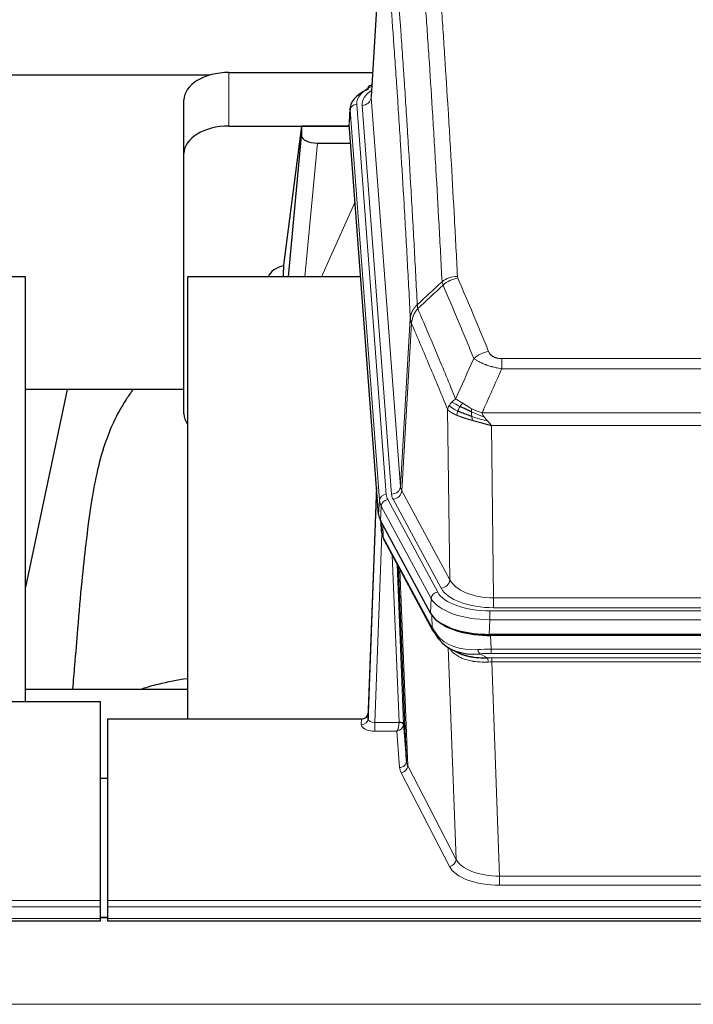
# Model space of a CAD drawing. Header units: inches. Extents: x 0 to 23760, y -13 to 16800.
# Tile 131 of 247: x 5761 to 6061, y 13868 to 14305. Entities that reach past the tile are written whole.
import ezdxf

# ---------------------------------------------------------------- set-up
doc = ezdxf.new("R2010")
doc.units = ezdxf.units.IN
doc.layers.add('1', color=7, linetype='Continuous', true_color=0xffffff)

msp = doc.modelspace()

# ---------------------------------------------------------------- linework, layer by layer
at = {"layer": '1', "color": 2, "linetype": 'Continuous', "lineweight": 25}
for p, q in [((5922.587, 14357.692), (5917.336, 14271.056)), ((5845.479, 14280.449), (5678.238, 14280.449)), ((5854.158, 14281.654), (5917.98, 14281.654)), ((5917.648, 14276.198), (5916.705, 14275.763)), ((5834.158, 14245.678), (5834.158, 14269.48)), ((5907.957, 14265.705), (5907.576, 14259.423)), ((5854.158, 14257.853), (5907.645, 14257.853)), ((5886.468, 14257.763), (5878.42, 14195.977)), ((5907.652, 14257.763), (5886.468, 14257.763)), ((5886.468, 14257.763), (5886.468, 14253.532)), ((5920.7, 14085.186), (5907.582, 14258.639)), ((5880.557, 14190.876), (5886.468, 14253.532)), ((5893.442, 14250.312), (5908.212, 14250.312)), ((5834.158, 14130.024), (5834.158, 14245.678)), ((5878.419, 14195.971), (5878.42, 14195.977)), ((5878.419, 14195.971), (5878.419, 14193.786)), ((5763.764, 14190.875), (5683.496, 14190.875)), ((5763.764, 14002.074), (5763.764, 14190.875)), ((5912.708, 14190.875), (5835.764, 14190.875)), ((5835.764, 14190.875), (5835.764, 13994.308)), ((5834.132, 14140.796), (5763.726, 14140.796)), ((5782.288, 14140.794), (5763.764, 14052.9)), ((5919.764, 14097.567), (5916.006, 13996.928)), ((5915.995, 13994.392), (5919.684, 14093.174)), ((5943.739, 14041.394), (5921.485, 14082.608)), ((5921.613, 14082.372), (5921.976, 14077.57)), ((5921.969, 14077.683), (5921.798, 14082.027)), ((5921.969, 14077.683), (5921.976, 14077.57)), ((5923.113, 14073.774), (5944.861, 14033.498)), ((5933.02, 13975.563), (5929.592, 14061.774)), ((6186.308, 14031.956), (5969.901, 14031.956)), ((6185.716, 14031.474), (5970.493, 14031.474)), ((5953.002, 14025.322), (5955.745, 14023.935)), ((5763.767, 14007.647), (5835.764, 14007.647)), ((5754.147, 14002.074), (5797.104, 14002.074)), ((5797.104, 13913.672), (5797.104, 14002.074)), ((5800.104, 13994.307), (5800.104, 13913.672)), ((5913.007, 13994.307), (5800.104, 13994.307)), ((5916.006, 13996.928), (5915.995, 13994.392)), ((5931.791, 13992.181), (5933.02, 13975.563)), ((5797.105, 13968.109), (5800.105, 13968.109)), ((5797.104, 13910.938), (5797.104, 13913.672)), ((5797.104, 13905.69), (5797.104, 13910.938)), ((5800.104, 13913.672), (5800.104, 13910.938)), ((5800.104, 13910.938), (5800.104, 13905.69)), ((5800.089, 13906.181), (5797.042, 13906.181)), ((5240.104, 13904.675), (5797.104, 13904.675)), ((5797.104, 13904.675), (5797.104, 13905.69)), ((5800.104, 13905.69), (5800.104, 13904.675)), ((5800.104, 13904.675), (6357.104, 13904.675))]:
    msp.add_line(p, q, dxfattribs=at)
at = {"layer": '1', "color": 110, "linetype": 'Continuous', "lineweight": 13}
for p, q in [((5922.588, 14357.07), (5917.341, 14270.48)), ((5854.158, 14257.853), (5854.158, 14281.654)), ((5917.341, 14270.48), (5930.407, 14097.707)), ((5907.963, 14264.919), (5907.582, 14258.639)), ((5921.074, 14091.558), (5907.963, 14264.919)), ((5910.957, 14267.489), (5924.068, 14094.128)), ((5913.349, 14267.054), (5926.415, 14094.281)), ((5893.442, 14250.312), (5887.835, 14190.876)), ((5895.246, 14190.876), (5910.187, 14224.19)), ((5930.407, 14097.707), (5934.784, 14172.384)), ((5935.34, 14170.05), (5930.988, 14095.798)), ((5975.433, 14154.503), (6180.776, 14154.503)), ((5975.433, 14149.939), (5975.433, 14154.503)), ((6180.776, 14149.939), (5975.433, 14149.939)), ((5952.34, 14056.255), (5951.382, 14131.905)), ((5966.702, 14130.46), (6189.507, 14130.46)), ((6185.394, 14124.716), (5970.814, 14124.716)), ((5970.814, 14124.716), (5971.783, 14048.22)), ((5930.988, 14095.798), (5952.34, 14056.255)), ((5920.7, 14085.186), (5921.074, 14091.558)), ((5924.765, 14091.837), (5946.939, 14050.772)), ((5948.464, 14052.446), (5927.112, 14091.99)), ((5921.858, 14088.981), (5921.485, 14082.608)), ((5944.032, 14047.915), (5921.858, 14088.981)), ((5921.615, 14082.367), (5921.969, 14077.683)), ((5922.119, 14076.712), (5918.988, 13992.86)), ((5922.536, 14080.661), (5922.754, 14075.104)), ((5922.754, 14075.104), (5944.502, 14034.828)), ((5929.794, 13992.947), (5926.772, 14066.998)), ((5928.899, 14063.058), (5931.791, 13992.181)), ((5930.138, 14060.763), (5933.606, 13973.552)), ((5943.739, 14041.394), (5944.032, 14047.915)), ((5971.783, 14043.806), (5971.783, 14048.22)), ((5971.783, 14048.22), (6184.426, 14048.22)), ((5970.194, 14042.382), (6186.015, 14042.382)), ((5970.194, 14038.477), (5970.194, 14042.382)), ((6184.426, 14043.806), (5971.783, 14043.806)), ((5944.502, 14034.828), (5944.325, 14040.464)), ((5970.194, 14038.477), (5969.901, 14031.956)), ((6186.015, 14038.477), (5970.194, 14038.477)), ((5970.493, 14031.474), (5970.684, 14025.383)), ((5955.091, 13931.938), (5951.655, 14026.078)), ((5970.684, 14023.517), (5970.684, 14025.383)), ((5970.684, 14025.383), (6185.525, 14025.383)), ((5965.66, 14023.289), (5969.113, 14021.544)), ((6185.525, 14023.517), (5970.684, 14023.517)), ((5971.026, 14019.71), (5971.026, 14021.575)), ((5971.026, 14021.575), (6185.183, 14021.575)), ((5971.026, 14019.71), (5974.499, 13924.534)), ((6185.183, 14019.71), (5971.026, 14019.71)), ((5912.997, 13991.859), (5913.007, 13994.307)), ((5918.988, 13992.86), (5918.988, 13988.945)), ((5918.988, 13992.86), (5929.793, 13992.86)), ((5918.988, 13988.945), (5928.83, 13988.945)), ((5930.024, 13972.796), (5928.83, 13988.945)), ((5933.606, 13973.552), (5955.091, 13931.938)), ((5952.182, 13928.875), (5930.697, 13970.489)), ((5974.499, 13924.534), (5974.499, 13920.433)), ((5974.499, 13924.534), (6181.709, 13924.534)), ((6181.709, 13920.433), (5974.499, 13920.433)), ((5240.104, 13913.672), (5797.104, 13913.672)), ((5240.104, 13910.938), (5797.104, 13910.938)), ((5800.104, 13913.672), (6357.104, 13913.672)), ((5800.104, 13910.938), (6357.104, 13910.938)), ((5797.042, 13905.955), (5800.089, 13905.955)), ((5240.104, 13905.69), (5797.104, 13905.69)), ((5800.104, 13905.69), (6357.104, 13905.69)), ((2125.604, 13867.56), (6882.604, 13867.56))]:
    msp.add_line(p, q, dxfattribs=at)
at = {"layer": '1', "color": 2, "linetype": 'Continuous', "lineweight": 25}
for centre, major_axis, ratio, start_param, end_param in [((5854.158, 14269.48), (-20, 0), 0.608706, 4.712389, 6.2831853), ((5934.976, 14265.202), (-27.03, 0.194), 0.4633579, 5.502135, 6.3212481), ((5917.962, 14273.039), (1.258, -2.724), 0.6272114, 3.1415983, 4.0254232), ((5854.158, 14245.678), (-20, 0), 0.608706, 4.712389, 6.2831853), ((5893.495, 14253.557), (7.027, 0.031), 0.4617281, 3.1395348, 4.7027345), ((5881.299, 14188.797), (-10.208, 0), 0.7029015, 4.9983373, 5.9892938), ((5881.299, 13997.406), (-10.152, 515.131), 0.0020796, 5.0973622, 5.1034663), ((5854.158, 14130.024), (-20, 0), 0.608706, 0, 0.4035719), ((5947.721, 14085.625), (27.037, 0.006), 0.4611335, 3.1763491, 3.3855005), ((5949.764, 14057.894), (-27.174, 22.247), 0.2659526, 0.248294, 0.2802741), ((5948.613, 14087.171), (26.161, 11.46), 0.4493681, 3.0159633, 3.1613144), ((5926.467, 14075.995), (3.584, 1.776), 0.8816114, 2.7716102, 3.1419462), ((5969.959, 14044.44), (27.023, 0.034), 0.4619935, 3.3853572, 3.670307), ((5970.518, 14043.949), (27.01, 0.015), 0.4618579, 3.6271853, 4.7111791), ((5969.959, 14044.44), (27.023, 0.034), 0.4619935, 3.670307, 4.7096668), ((5971.333, 14017.949), (-27.355, 20.182), 0.1876908, 0.3765826, 0.5974134), ((5948.38, 14035.399), (3.52, 1.9), 0.8606628, 3.1415888, 3.5094104), ((5968.637, 14015.086), (-23.434, 19.972), 0.1471226, 0.3626514, 0.5834823), ((5950.157, 14032.717), (3.195, 2.407), 0.6715965, 2.6043549, 3.391291), ((5970.43, 14046.766), (23.359, 16.381), 0.7286412, 3.1732971, 4.057134), ((5913.008, 13997.02), (3, 0.002), 0.9042699, 4.7116987, 6.2488686)]:
    msp.add_ellipse(centre, major_axis=major_axis, ratio=ratio, start_param=start_param, end_param=end_param, dxfattribs=at)
at = {"layer": '1', "color": 110, "linetype": 'Continuous', "lineweight": 13}
for centre, major_axis, ratio, start_param, end_param in [((5934.976, 14267.863), (-24.034, 0.016), 0.461198, 5.4992389, 6.318352), ((5937.368, 14267.428), (-24.034, 0.016), 0.461198, 5.6862399, 6.318352), ((5917.962, 14273.039), (1.258, -2.724), 0.6272114, 2.6666598, 3.1415983), ((5913.349, 14270.602), (3.989, 0.302), 0.8864705, 4.6454478, 6.1638843), ((5910.957, 14264.828), (2.991, 0.226), 0.8864705, 1.5038552, 3.0222916), ((5955.737, 14182.755), (-9.987, -0.512), 0.8285973, 4.6699673, 5.4273767), ((5955.925, 14181.963), (-9.188, -3.948), 0.8056434, 4.3791539, 5.1247913), ((5969.586, 14149.501), (-9.245, -3.812), 0.7933159, 4.3962573, 5.1392153), ((5919.684, 14091.021), (0.214, 6.443), 0.0117452, 0.5090713, 1.2305416), ((5924.068, 14091.467), (2.991, 0.226), 0.8864705, 1.5038552, 3.0222916), ((5948.086, 14094.519), (24.033, 0.005), 0.4611335, 3.1763491, 3.3855005), ((5926.415, 14097.829), (3.989, 0.302), 0.8864705, 4.6454478, 6.1638843), ((5950.433, 14094.671), (24.033, 0.005), 0.4611335, 3.1763491, 3.3855005), ((5927.112, 14095.538), (3.52, 1.9), 0.8606628, 4.2773553, 5.7957917), ((5950.433, 14098.219), (20.038, 0.241), 0.4621297, 3.1708089, 3.3799603), ((5922.682, 14093.082), (2.998, -0.112), 0.4302668, 3.1576572, 3.7226285), ((5948.086, 14091.858), (-27.028, 0.171), 0.4605352, 0.0378207, 0.2469722), ((5924.765, 14089.176), (2.64, 1.425), 0.8606628, 1.1357626, 2.6541991), ((5949.764, 14057.894), (-27.538, 20.422), 0.1820479, 0.3394744, 0.3714545), ((5926.633, 14075.674), (3.52, 1.9), 0.8606628, 2.7414655, 3.1415888), ((5948.464, 14055.994), (3.52, 1.9), 0.8606628, 4.2773553, 5.7957917), ((5971.703, 14058.827), (-20.002, 0.126), 0.5302672, 0.2567917, 1.5781041), ((5946.939, 14048.111), (2.64, 1.425), 0.8606628, 1.1357626, 2.6541991), ((5970.246, 14053.479), (24.02, 0.03), 0.4619935, 3.3853572, 4.7096668), ((5971.703, 14055.279), (-24.002, 0.049), 0.477994, 0.2537759, 1.5750883), ((5970.246, 14050.818), (-27.018, 0.111), 0.4567867, 0.246464, 1.5707737), ((5948.38, 14035.399), (3.52, 1.9), 0.8606628, 2.7414655, 3.1415888), ((5970.43, 14046.766), (25.329, 12.681), 0.6929209, 3.2824386, 4.1662755), ((5971.333, 14017.949), (-27.015, 0.091), 0.2751837, 4.7373543, 4.9581852), ((5965.66, 14027.124), (-0.368, 3.983), 0.2964475, 2.0527062, 2.8396422), ((5971.333, 14014.114), (-23.017, 0.318), 0.4083138, 4.7462544, 4.9670852), ((5971.815, 14011.763), (-24.025, 0.387), 0.4081205, 4.7518285, 4.8316761), ((5969.113, 14017.709), (0.131, -3.998), 0.1099517, 2.0830946, 2.8518059), ((5971.815, 14007.927), (-20.023, 0.877), 0.5868265, 4.777515, 4.8573626), ((5912.997, 13994.483), (-3, 0.013), 0.8746179, 1.5745081, 3.1116779), ((5919, 13994.483), (3.004, 0.138), 0.5390598, 3.1127167, 4.683513), ((5919, 13991.859), (6.003, 0.008), 0.4854373, 3.1388974, 4.7096937), ((5928.83, 13991.568), (0.506, 2.997), 0.2740591, 3.694004, 5.2037138), ((5928.83, 13991.568), (2.669, 1.608), 0.8008031, 4.262859, 5.7725688), ((5928.794, 13992.915), (-1.001, 0.011), 0.9036684, 3.0924533, 3.1882188), ((5929.793, 13991.999), (1.996, -0.13), 0.4297663, 0.0674602, 1.5988341), ((5929.794, 13992.086), (1.998, 0.082), 0.4302193, 0.0160628, 1.553239), ((5928.794, 13992.054), (2.996, 0.15), 0.8842154, 6.1784611, 6.2742266), ((5930.024, 13975.42), (-2.992, -0.221), 0.8740585, 1.5062672, 3.1117425), ((5953.023, 13973.194), (-23.014, 0.002), 0.4845187, 0.0358431, 0.2451673), ((5930.697, 13973.113), (-2.666, -1.376), 0.8484453, 1.1579292, 2.76165), ((5953.023, 13975.818), (-20.016, 0.121), 0.4848834, 0.0387668, 0.248091), ((5952.182, 13931.499), (-2.666, -1.376), 0.8484453, 1.1579292, 2.76165), ((5974.506, 13931.584), (23.012, 0.004), 0.4845836, 3.3866449, 4.7120269), ((5974.506, 13934.208), (-20.013, 0.104), 0.483363, 0.2476114, 1.5729934)]:
    msp.add_ellipse(centre, major_axis=major_axis, ratio=ratio, start_param=start_param, end_param=end_param, dxfattribs=at)
for points, knots in [([(5948.87, 14188.668), (5948.432, 14197.236), (5947.54, 14214.135), (5946.618, 14230.558), (5945.915, 14242.696), (5945.679, 14246.713), (5945.203, 14254.686), (5944.962, 14258.643), (5944.236, 14270.424), (5943.744, 14278.157), (5943.12, 14287.67), (5942.994, 14289.565), (5942.743, 14293.339), (5942.364, 14298.977), (5941.981, 14304.545), (5941.209, 14315.586), (5940.166, 14330.059), (5938.556, 14351.019), (5937.454, 14364.494), (5936.896, 14371.106)], [0, 0, 0, 0, 0.125, 0.25, 0.25, 0.3125, 0.3125, 0.375, 0.375, 0.5, 0.5, 0.53125, 0.53125, 0.5625, 0.625, 0.625, 0.75, 0.875, 1, 1, 1, 1]), ([(5943.779, 14373.696), (5944.336, 14367.076), (5945.437, 14353.586), (5947.045, 14332.601), (5948.087, 14318.112), (5948.858, 14307.057), (5949.24, 14301.483), (5949.618, 14295.839), (5949.87, 14292.06), (5949.995, 14290.163), (5950.619, 14280.639), (5951.11, 14272.897), (5951.835, 14261.102), (5952.075, 14257.14), (5952.551, 14249.158), (5952.787, 14245.136), (5953.489, 14232.984), (5954.409, 14216.541), (5955.3, 14199.623), (5955.737, 14191.044)], [0, 0, 0, 0, 0.125, 0.25, 0.375, 0.375, 0.4375, 0.46875, 0.46875, 0.5, 0.5, 0.625, 0.625, 0.6875, 0.6875, 0.75, 0.75, 0.875, 1, 1, 1, 1]), ([(5925.644, 14363.686), (5926.215, 14356.995), (5927.343, 14343.352), (5928.988, 14322.111), (5930.055, 14307.432), (5930.843, 14296.228), (5931.234, 14290.578), (5931.686, 14283.9), (5931.878, 14281.021), (5932.006, 14279.097), (5932.07, 14278.133), (5932.389, 14273.303), (5932.769, 14267.459), (5933.206, 14260.559), (5933.393, 14257.584), (5933.517, 14255.597), (5933.579, 14254.601), (5934.135, 14245.623), (5935.108, 14229.416), (5936.519, 14204.363), (5937.427, 14187.167), (5937.873, 14178.446)], [0, 0, 0, 0, 0.125, 0.25, 0.375, 0.375, 0.4375, 0.46875, 0.484375, 0.484375, 0.5, 0.5, 0.5625, 0.59375, 0.609375, 0.609375, 0.625, 0.625, 0.75, 0.875, 1, 1, 1, 1]), ([(5934.784, 14172.384), (5934.339, 14181.078), (5933.433, 14198.22), (5932.026, 14223.194), (5931.056, 14239.352), (5930.501, 14248.302), (5930.44, 14249.295), (5930.316, 14251.276), (5930.13, 14254.242), (5929.693, 14261.121), (5929.315, 14266.947), (5928.997, 14271.763), (5928.933, 14272.724), (5928.805, 14274.642), (5928.613, 14277.513), (5928.163, 14284.171), (5927.773, 14289.804), (5926.987, 14300.975), (5925.924, 14315.612), (5924.283, 14336.793), (5923.158, 14350.397), (5922.588, 14357.07)], [0, 0, 0, 0, 0.125, 0.25, 0.375, 0.375, 0.390625, 0.390625, 0.40625, 0.4375, 0.5, 0.5, 0.515625, 0.515625, 0.53125, 0.5625, 0.625, 0.625, 0.75, 0.875, 1, 1, 1, 1]), ([(5955.925, 14190.249), (5955.869, 14190.38), (5955.825, 14190.511), (5955.763, 14190.776), (5955.744, 14190.91), (5955.737, 14191.044)], [0, 0, 0, 0, 0.5, 0.5, 1, 1, 1, 1]), ([(5955.925, 14190.249), (5958.21, 14184.908), (5960.492, 14179.522), (5963.907, 14171.374), (5965.044, 14168.646), (5967.317, 14163.169), (5968.452, 14160.418), (5969.586, 14157.657)], [0, 0, 0, 0, 0.5, 0.5, 0.75, 0.75, 1, 1, 1, 1]), ([(5963.006, 14154.599), (5961.871, 14157.358), (5960.734, 14160.106), (5958.459, 14165.578), (5957.32, 14168.303), (5953.901, 14176.444), (5951.617, 14181.826), (5949.329, 14187.162)], [0, 0, 0, 0, 0.25, 0.25, 0.5, 0.5, 1, 1, 1, 1]), ([(5934.784, 14172.384), (5934.785, 14172.399), (5934.786, 14172.429), (5934.789, 14172.473), (5934.793, 14172.518), (5934.796, 14172.563), (5934.8, 14172.608), (5934.804, 14172.653), (5934.809, 14172.697), (5934.813, 14172.742), (5934.818, 14172.787), (5934.823, 14172.832), (5934.828, 14172.876), (5934.834, 14172.921), (5934.84, 14172.966), (5934.846, 14173.01), (5934.852, 14173.055), (5934.859, 14173.099), (5934.866, 14173.144), (5934.873, 14173.189), (5934.88, 14173.233), (5934.888, 14173.277), (5934.896, 14173.322), (5934.904, 14173.366), (5934.912, 14173.411), (5934.921, 14173.455), (5934.93, 14173.499), (5934.939, 14173.544), (5934.948, 14173.588), (5934.958, 14173.632), (5934.968, 14173.676), (5934.978, 14173.72), (5934.988, 14173.764), (5934.999, 14173.808), (5935.01, 14173.852), (5935.021, 14173.896), (5935.032, 14173.94), (5935.044, 14173.984), (5935.056, 14174.028), (5935.068, 14174.071), (5935.08, 14174.115), (5935.093, 14174.159), (5935.106, 14174.202), (5935.119, 14174.246), (5935.132, 14174.289), (5935.146, 14174.333), (5935.16, 14174.376), (5935.174, 14174.419), (5935.188, 14174.463), (5935.202, 14174.506), (5935.217, 14174.549), (5935.232, 14174.592), (5935.248, 14174.635), (5935.263, 14174.678), (5935.279, 14174.721), (5935.295, 14174.764), (5935.311, 14174.806), (5935.328, 14174.849), (5935.345, 14174.892), (5935.362, 14174.934), (5935.379, 14174.977), (5935.396, 14175.019), (5935.414, 14175.061), (5935.432, 14175.104), (5935.45, 14175.146), (5935.469, 14175.188), (5935.487, 14175.23), (5935.506, 14175.272), (5935.525, 14175.314), (5935.545, 14175.356), (5935.564, 14175.397), (5935.584, 14175.439), (5935.604, 14175.481), (5935.624, 14175.522), (5935.645, 14175.563), (5935.666, 14175.605), (5935.693, 14175.658), (5935.727, 14175.723), (5935.768, 14175.8), (5935.809, 14175.876), (5935.852, 14175.952), (5935.895, 14176.028), (5935.939, 14176.104), (5935.984, 14176.179), (5936.029, 14176.254), (5936.076, 14176.329), (5936.123, 14176.403), (5936.171, 14176.477), (5936.219, 14176.55), (5936.269, 14176.624), (5936.319, 14176.696), (5936.37, 14176.769), (5936.422, 14176.841), (5936.474, 14176.913), (5936.527, 14176.984), (5936.581, 14177.055), (5936.636, 14177.126), (5936.691, 14177.196), (5936.747, 14177.266), (5936.804, 14177.335), (5936.861, 14177.404), (5936.92, 14177.472), (5936.978, 14177.541), (5937.038, 14177.608), (5937.098, 14177.675), (5937.159, 14177.742), (5937.221, 14177.808), (5937.283, 14177.874), (5937.346, 14177.94), (5937.41, 14178.005), (5937.474, 14178.069), (5937.539, 14178.133), (5937.604, 14178.197), (5937.671, 14178.26), (5937.737, 14178.322), (5937.805, 14178.384), (5937.85, 14178.425), (5937.873, 14178.446)], [0, 0, 0, 0, 0.0066687, 0.0133374, 0.0200061, 0.0266746, 0.0333432, 0.0400116, 0.0466801, 0.0533484, 0.0600168, 0.066685, 0.0733532, 0.0800214, 0.0866895, 0.0933575, 0.1000255, 0.1066935, 0.1133614, 0.1200292, 0.126697, 0.1333647, 0.1400324, 0.1467001, 0.1533676, 0.1600352, 0.1667026, 0.1733701, 0.1800374, 0.1867047, 0.193372, 0.2000392, 0.2067064, 0.2133735, 0.2200405, 0.2267075, 0.2333745, 0.2400414, 0.2467082, 0.253375, 0.2600418, 0.2667085, 0.2733751, 0.2800417, 0.2867082, 0.2933747, 0.3000412, 0.3067075, 0.3133739, 0.3200401, 0.3267064, 0.3333725, 0.3400387, 0.3467047, 0.3533708, 0.3600367, 0.3667026, 0.3733685, 0.3800343, 0.3867001, 0.3933658, 0.4000315, 0.4066971, 0.4133626, 0.4200281, 0.4266936, 0.433359, 0.4400243, 0.4466896, 0.4533549, 0.4600201, 0.4666852, 0.4733503, 0.4800154, 0.4866804, 0.4933453, 0.5000102, 0.5125098, 0.5250093, 0.5375088, 0.5500082, 0.5625077, 0.5750071, 0.5875066, 0.600006, 0.6125054, 0.6250049, 0.6375043, 0.6500037, 0.6625032, 0.6750026, 0.6875021, 0.7000016, 0.7125011, 0.7250006, 0.7375001, 0.7499997, 0.7624993, 0.7749989, 0.7874985, 0.7999982, 0.812498, 0.8249977, 0.8374975, 0.8499974, 0.8624973, 0.8749972, 0.8874972, 0.8999973, 0.9124974, 0.9249976, 0.9374978, 0.9499981, 0.9624985, 0.9749989, 0.9874994, 1, 1, 1, 1]), ([(5938.085, 14176.708), (5938.01, 14177.002), (5937.968, 14177.305), (5937.909, 14177.895), (5937.894, 14178.182), (5937.873, 14178.446)], [0, 0, 0, 0, 0.5, 0.5, 1, 1, 1, 1]), ([(5935.34, 14170.05), (5935.361, 14170.633), (5935.439, 14171.221), (5935.702, 14172.388), (5935.888, 14172.967), (5936.36, 14174.098), (5936.645, 14174.651), (5937.304, 14175.715), (5937.676, 14176.225), (5938.085, 14176.708)], [0, 0, 0, 0, 0.25, 0.25, 0.5, 0.5, 0.75, 0.75, 1, 1, 1, 1]), ([(5938.085, 14176.708), (5940.907, 14170.153), (5943.723, 14163.529), (5947.936, 14153.49), (5949.339, 14150.126), (5952.142, 14143.364), (5953.541, 14139.966), (5954.939, 14136.551)], [0, 0, 0, 0, 0.5, 0.5, 0.75, 0.75, 1, 1, 1, 1]), ([(5935.34, 14170.05), (5935.335, 14170.063), (5935.325, 14170.088), (5935.31, 14170.126), (5935.294, 14170.165), (5935.279, 14170.204), (5935.264, 14170.244), (5935.248, 14170.285), (5935.233, 14170.326), (5935.218, 14170.368), (5935.202, 14170.411), (5935.187, 14170.454), (5935.171, 14170.498), (5935.156, 14170.542), (5935.141, 14170.587), (5935.126, 14170.633), (5935.111, 14170.679), (5935.096, 14170.726), (5935.081, 14170.773), (5935.066, 14170.821), (5935.051, 14170.87), (5935.037, 14170.919), (5935.023, 14170.969), (5935.009, 14171.02), (5934.995, 14171.071), (5934.981, 14171.123), (5934.968, 14171.175), (5934.947, 14171.259), (5934.921, 14171.372), (5934.893, 14171.509), (5934.869, 14171.636), (5934.85, 14171.753), (5934.834, 14171.86), (5934.821, 14171.957), (5934.811, 14172.045), (5934.803, 14172.122), (5934.797, 14172.189), (5934.793, 14172.246), (5934.789, 14172.293), (5934.787, 14172.33), (5934.785, 14172.356), (5934.784, 14172.373), (5934.784, 14172.381), (5934.784, 14172.384)], [0, 0, 0, 0, 0.0155037, 0.0313049, 0.0474035, 0.0637997, 0.0804935, 0.097485, 0.1147743, 0.1323613, 0.1502462, 0.1684289, 0.1869096, 0.2056883, 0.224765, 0.2441397, 0.2638126, 0.2837835, 0.3040527, 0.32462, 0.3454856, 0.3666494, 0.3881116, 0.409872, 0.4319308, 0.454288, 0.4769435, 0.4998975, 0.5635611, 0.6228928, 0.6778927, 0.7285606, 0.7748966, 0.8169007, 0.8545729, 0.8879131, 0.9169214, 0.9415977, 0.9619421, 0.9779545, 0.989635, 0.9969835, 1, 1, 1, 1]), ([(5951.382, 14131.905), (5950.052, 14135.146), (5948.719, 14138.372), (5946.052, 14144.792), (5944.716, 14147.986), (5940.705, 14157.522), (5938.026, 14163.818), (5935.34, 14170.05)], [0, 0, 0, 0, 0.25, 0.25, 0.5, 0.5, 1, 1, 1, 1]), ([(5975.433, 14154.503), (5975.25, 14154.503), (5975.068, 14154.507), (5974.704, 14154.526), (5974.524, 14154.54), (5974.169, 14154.578), (5973.994, 14154.602), (5973.647, 14154.661), (5973.476, 14154.695), (5973.265, 14154.745), (5973.223, 14154.756), (5973.139, 14154.777), (5973.015, 14154.81), (5972.893, 14154.846), (5972.655, 14154.92), (5972.347, 14155.029), (5972.06, 14155.157), (5971.886, 14155.242), (5971.852, 14155.259), (5971.784, 14155.294), (5971.75, 14155.312), (5971.65, 14155.366), (5971.586, 14155.403), (5971.396, 14155.516), (5971.277, 14155.595), (5971.05, 14155.757), (5970.943, 14155.841), (5970.74, 14156.014), (5970.645, 14156.103), (5970.532, 14156.217), (5970.509, 14156.24), (5970.465, 14156.286), (5970.444, 14156.309), (5970.38, 14156.379), (5970.339, 14156.426), (5970.22, 14156.568), (5970.147, 14156.663), (5970.01, 14156.857), (5969.946, 14156.955), (5969.77, 14157.251), (5969.67, 14157.452), (5969.586, 14157.657)], [0, 0, 0, 0, 0.0625, 0.0625, 0.125, 0.125, 0.1875, 0.1875, 0.25, 0.25, 0.265625, 0.265625, 0.28125, 0.3125, 0.3125, 0.375, 0.4375, 0.4375, 0.453125, 0.453125, 0.46875, 0.46875, 0.5, 0.5, 0.5625, 0.5625, 0.625, 0.625, 0.6875, 0.6875, 0.703125, 0.703125, 0.71875, 0.71875, 0.75, 0.75, 0.8125, 0.8125, 0.875, 0.875, 1, 1, 1, 1]), ([(5975.433, 14149.939), (5975.098, 14150), (5974.765, 14150.063), (5974.102, 14150.197), (5973.774, 14150.266), (5972.798, 14150.484), (5972.16, 14150.64), (5971.457, 14150.829), (5971.38, 14150.85), (5971.224, 14150.892), (5971.147, 14150.914), (5970.915, 14150.979), (5970.762, 14151.023), (5970.308, 14151.157), (5969.713, 14151.339), (5969.14, 14151.531), (5968.719, 14151.678), (5968.51, 14151.752), (5968.305, 14151.828), (5968.169, 14151.879), (5968.101, 14151.904), (5967.495, 14152.135), (5966.987, 14152.345), (5966.268, 14152.669), (5966.036, 14152.778), (5965.697, 14152.944), (5965.586, 14152.999), (5965.368, 14153.111), (5965.26, 14153.167), (5964.733, 14153.449), (5964.345, 14153.677), (5963.63, 14154.135), (5963.303, 14154.367), (5963.006, 14154.599)], [0, 0, 0, 0, 0.0625, 0.0625, 0.125, 0.125, 0.25, 0.25, 0.265625, 0.265625, 0.28125, 0.28125, 0.3125, 0.3125, 0.375, 0.4375, 0.4375, 0.46875, 0.484375, 0.484375, 0.5, 0.5, 0.625, 0.625, 0.6875, 0.6875, 0.71875, 0.71875, 0.75, 0.75, 0.875, 0.875, 1, 1, 1, 1]), ([(5951.382, 14131.905), (5951.44, 14132.191), (5951.522, 14132.479), (5951.735, 14133.051), (5951.866, 14133.337), (5952.021, 14133.619)], [0, 0, 0, 0, 0.5, 0.5, 1, 1, 1, 1]), ([(5952.021, 14133.619), (5952.178, 14133.894), (5952.358, 14134.165), (5952.762, 14134.696), (5952.987, 14134.956), (5953.232, 14135.207)], [0, 0, 0, 0, 0.5, 0.5, 1, 1, 1, 1]), ([(5955.904, 14131.203), (5955.469, 14131.407), (5955.059, 14131.611), (5953.53, 14132.426), (5952.634, 14133.035), (5952.021, 14133.619)], [0, 0, 0, 0, 0.25, 0.25, 1, 1, 1, 1]), ([(5953.232, 14135.207), (5953.478, 14135.451), (5953.744, 14135.686), (5954.315, 14136.136), (5954.618, 14136.35), (5954.939, 14136.551)], [0, 0, 0, 0, 0.5, 0.5, 1, 1, 1, 1]), ([(5956.89, 14133.276), (5956.519, 14133.463), (5956.162, 14133.646), (5954.801, 14134.352), (5953.93, 14134.824), (5953.232, 14135.207)], [0, 0, 0, 0, 0.25, 0.25, 1, 1, 1, 1]), ([(5958.114, 14134.656), (5957.816, 14134.85), (5957.525, 14135.038), (5956.398, 14135.758), (5955.632, 14136.224), (5954.939, 14136.551)], [0, 0, 0, 0, 0.25, 0.25, 1, 1, 1, 1]), ([(5955.904, 14131.203), (5955.935, 14131.291), (5955.967, 14131.38), (5956.102, 14131.737), (5956.215, 14132.008), (5956.464, 14132.536), (5956.601, 14132.794), (5956.792, 14133.119), (5956.841, 14133.198), (5956.89, 14133.276)], [0, 0, 0, 0, 0.125, 0.125, 0.5, 0.5, 0.875, 0.875, 1, 1, 1, 1]), ([(5956.89, 14133.276), (5956.989, 14133.431), (5957.09, 14133.579), (5957.347, 14133.923), (5957.504, 14134.107), (5957.815, 14134.422), (5957.968, 14134.554), (5958.114, 14134.656)], [0, 0, 0, 0, 0.25, 0.25, 0.625, 0.625, 1, 1, 1, 1]), ([(5962.084, 14132.248), (5961.903, 14132.344), (5961.725, 14132.442), (5961.018, 14132.836), (5960.503, 14133.143), (5959.509, 14133.757), (5959.03, 14134.064), (5958.415, 14134.461), (5958.264, 14134.559), (5958.114, 14134.656)], [0, 0, 0, 0, 0.125, 0.125, 0.5, 0.5, 0.875, 0.875, 1, 1, 1, 1]), ([(5955.414, 14129.357), (5955.403, 14129.362), (5955.379, 14129.372), (5955.344, 14129.387), (5955.309, 14129.402), (5955.273, 14129.417), (5955.237, 14129.433), (5955.2, 14129.449), (5955.163, 14129.465), (5955.126, 14129.481), (5955.088, 14129.497), (5955.05, 14129.514), (5955.012, 14129.531), (5954.973, 14129.548), (5954.934, 14129.565), (5954.894, 14129.583), (5954.855, 14129.601), (5954.815, 14129.619), (5954.774, 14129.637), (5954.733, 14129.655), (5954.692, 14129.674), (5954.651, 14129.693), (5954.609, 14129.712), (5954.568, 14129.732), (5954.525, 14129.752), (5954.483, 14129.772), (5954.44, 14129.792), (5954.397, 14129.812), (5954.354, 14129.833), (5954.311, 14129.854), (5954.267, 14129.875), (5954.223, 14129.896), (5954.179, 14129.918), (5954.135, 14129.94), (5954.09, 14129.962), (5954.046, 14129.985), (5954.001, 14130.007), (5953.956, 14130.03), (5953.911, 14130.053), (5953.866, 14130.077), (5953.82, 14130.101), (5953.775, 14130.125), (5953.729, 14130.149), (5953.683, 14130.173), (5953.637, 14130.198), (5953.591, 14130.223), (5953.545, 14130.248), (5953.499, 14130.274), (5953.453, 14130.3), (5953.407, 14130.326), (5953.361, 14130.352), (5953.315, 14130.379), (5953.268, 14130.405), (5953.222, 14130.433), (5953.176, 14130.46), (5953.13, 14130.488), (5953.084, 14130.516), (5953.037, 14130.544), (5952.991, 14130.572), (5952.945, 14130.601), (5952.899, 14130.63), (5952.854, 14130.659), (5952.808, 14130.689), (5952.762, 14130.719), (5952.717, 14130.749), (5952.672, 14130.779), (5952.626, 14130.81), (5952.581, 14130.841), (5952.537, 14130.873), (5952.492, 14130.904), (5952.448, 14130.936), (5952.404, 14130.968), (5952.36, 14131.001), (5952.316, 14131.033), (5952.273, 14131.066), (5952.229, 14131.1), (5952.187, 14131.133), (5952.144, 14131.167), (5952.102, 14131.201), (5952.06, 14131.236), (5952.019, 14131.27), (5951.977, 14131.305), (5951.937, 14131.341), (5951.896, 14131.376), (5951.856, 14131.412), (5951.817, 14131.448), (5951.778, 14131.485), (5951.739, 14131.522), (5951.701, 14131.559), (5951.663, 14131.596), (5951.626, 14131.634), (5951.59, 14131.672), (5951.554, 14131.71), (5951.518, 14131.748), (5951.483, 14131.787), (5951.449, 14131.826), (5951.415, 14131.866), (5951.393, 14131.892), (5951.382, 14131.905)], [0, 0, 0, 0, 0.0060657, 0.012223, 0.0184718, 0.0248123, 0.0312443, 0.0377679, 0.0443831, 0.0510899, 0.0578883, 0.0647782, 0.0717598, 0.0788329, 0.0859977, 0.093254, 0.1006019, 0.1080414, 0.1155725, 0.1231952, 0.1309095, 0.1387154, 0.1466129, 0.1546019, 0.1626826, 0.1708549, 0.1791188, 0.1874742, 0.1959213, 0.20446, 0.2130903, 0.2218121, 0.2306256, 0.2395307, 0.2485274, 0.2576156, 0.2667955, 0.276067, 0.2854301, 0.2948848, 0.3044311, 0.314069, 0.3237985, 0.3336196, 0.3435324, 0.3535367, 0.3636326, 0.3738202, 0.3840993, 0.3944701, 0.4049324, 0.4154864, 0.426132, 0.4368691, 0.4476979, 0.4586183, 0.4696303, 0.480734, 0.4919292, 0.503216, 0.5145945, 0.5260645, 0.5376262, 0.5492795, 0.5610244, 0.5728609, 0.584789, 0.5968087, 0.60892, 0.621123, 0.6334175, 0.6458037, 0.6582815, 0.6708509, 0.6835119, 0.6962645, 0.7091087, 0.7220445, 0.735072, 0.748191, 0.7614017, 0.774704, 0.7880979, 0.8015834, 0.8151605, 0.8288293, 0.8425896, 0.8564416, 0.8703852, 0.8844204, 0.8985472, 0.9127656, 0.9270756, 0.9414773, 0.9559705, 0.9705554, 0.9852319, 1, 1, 1, 1]), ([(5955.414, 14129.357), (5955.45, 14129.538), (5955.492, 14129.743), (5955.598, 14130.189), (5955.66, 14130.43), (5955.786, 14130.852), (5955.843, 14131.026), (5955.904, 14131.203)], [0, 0, 0, 0, 0.375, 0.375, 0.75, 0.75, 1, 1, 1, 1]), ([(5962.417, 14127.025), (5962.395, 14127.032), (5962.351, 14127.044), (5962.285, 14127.063), (5962.219, 14127.082), (5962.153, 14127.101), (5962.087, 14127.119), (5962.021, 14127.138), (5961.955, 14127.157), (5961.888, 14127.176), (5961.822, 14127.195), (5961.756, 14127.215), (5961.689, 14127.234), (5961.623, 14127.253), (5961.556, 14127.272), (5961.489, 14127.292), (5961.423, 14127.311), (5961.356, 14127.33), (5961.289, 14127.35), (5961.223, 14127.369), (5961.156, 14127.389), (5961.089, 14127.409), (5961.022, 14127.428), (5960.955, 14127.448), (5960.888, 14127.468), (5960.821, 14127.488), (5960.754, 14127.508), (5960.687, 14127.528), (5960.62, 14127.548), (5960.553, 14127.568), (5960.486, 14127.588), (5960.419, 14127.608), (5960.352, 14127.628), (5960.285, 14127.649), (5960.218, 14127.669), (5960.151, 14127.69), (5960.084, 14127.71), (5960.016, 14127.731), (5959.949, 14127.751), (5959.882, 14127.772), (5959.815, 14127.793), (5959.748, 14127.813), (5959.681, 14127.834), (5959.614, 14127.855), (5959.547, 14127.876), (5959.48, 14127.897), (5959.413, 14127.918), (5959.346, 14127.939), (5959.279, 14127.961), (5959.212, 14127.982), (5959.145, 14128.003), (5959.078, 14128.025), (5959.011, 14128.046), (5958.945, 14128.068), (5958.878, 14128.089), (5958.811, 14128.111), (5958.745, 14128.133), (5958.678, 14128.154), (5958.611, 14128.176), (5958.545, 14128.198), (5958.478, 14128.22), (5958.412, 14128.242), (5958.346, 14128.264), (5958.28, 14128.287), (5958.213, 14128.309), (5958.147, 14128.331), (5958.081, 14128.353), (5958.015, 14128.376), (5957.949, 14128.398), (5957.884, 14128.421), (5957.818, 14128.444), (5957.752, 14128.466), (5957.687, 14128.489), (5957.621, 14128.512), (5957.556, 14128.535), (5957.491, 14128.558), (5957.426, 14128.581), (5957.361, 14128.604), (5957.296, 14128.627), (5957.231, 14128.651), (5957.166, 14128.674), (5957.102, 14128.697), (5957.037, 14128.721), (5956.973, 14128.745), (5956.909, 14128.768), (5956.844, 14128.792), (5956.78, 14128.816), (5956.717, 14128.839), (5956.653, 14128.863), (5956.59, 14128.887), (5956.526, 14128.911), (5956.463, 14128.936), (5956.4, 14128.96), (5956.337, 14128.984), (5956.274, 14129.008), (5956.212, 14129.033), (5956.149, 14129.057), (5956.087, 14129.082), (5956.025, 14129.107), (5955.963, 14129.131), (5955.901, 14129.156), (5955.84, 14129.181), (5955.778, 14129.206), (5955.717, 14129.231), (5955.656, 14129.256), (5955.595, 14129.281), (5955.535, 14129.306), (5955.474, 14129.332), (5955.434, 14129.349), (5955.414, 14129.357)], [0, 0, 0, 0, 0.0082024, 0.0164263, 0.0246716, 0.0329384, 0.0412265, 0.0495362, 0.0578672, 0.0662198, 0.0745938, 0.0829892, 0.0914062, 0.0998446, 0.1083045, 0.1167859, 0.1252887, 0.1338131, 0.1423589, 0.1509263, 0.1595151, 0.1681255, 0.1767574, 0.1854108, 0.1940858, 0.2027822, 0.2115002, 0.2202398, 0.2290008, 0.2377835, 0.2465876, 0.2554134, 0.2642606, 0.2731295, 0.2820199, 0.2909319, 0.2998654, 0.3088206, 0.3177973, 0.3267956, 0.3358154, 0.3448569, 0.35392, 0.3630047, 0.3721109, 0.3812388, 0.3903883, 0.3995594, 0.4087522, 0.4179665, 0.4272025, 0.4364601, 0.4457393, 0.4550402, 0.4643627, 0.4737069, 0.4830727, 0.4924601, 0.5018692, 0.5113, 0.5207524, 0.5302265, 0.5397222, 0.5492397, 0.5587788, 0.5683395, 0.577922, 0.5875261, 0.5971519, 0.6067994, 0.6164686, 0.6261595, 0.6358721, 0.6456064, 0.6553624, 0.6651401, 0.6749395, 0.6847606, 0.6946034, 0.704468, 0.7143542, 0.7242622, 0.734192, 0.7441434, 0.7541166, 0.7641115, 0.7741282, 0.7841666, 0.7942268, 0.8043087, 0.8144123, 0.8245377, 0.8346848, 0.8448538, 0.8550444, 0.8652568, 0.875491, 0.885747, 0.8960247, 0.9063242, 0.9166455, 0.9269886, 0.9373534, 0.9477401, 0.9581485, 0.9685787, 0.9790306, 0.9895044, 1, 1, 1, 1]), ([(5961.933, 14130.879), (5961.932, 14131.034), (5961.933, 14131.182), (5961.947, 14131.525), (5961.963, 14131.709), (5962.011, 14132.021), (5962.043, 14132.15), (5962.084, 14132.248)], [0, 0, 0, 0, 0.25, 0.25, 0.625, 0.625, 1, 1, 1, 1]), ([(5967.572, 14128.561), (5966.162, 14129.083), (5964.725, 14129.666), (5962.855, 14130.471), (5962.391, 14130.675), (5961.933, 14130.879)], [0, 0, 0, 0, 0.75, 0.75, 1, 1, 1, 1]), ([(5962.102, 14128.819), (5962.09, 14128.906), (5962.078, 14128.993), (5962.034, 14129.346), (5962.005, 14129.615), (5961.961, 14130.14), (5961.946, 14130.398), (5961.936, 14130.722), (5961.934, 14130.801), (5961.933, 14130.879)], [0, 0, 0, 0, 0.125, 0.125, 0.5, 0.5, 0.875, 0.875, 1, 1, 1, 1]), ([(5966.702, 14130.46), (5965.481, 14130.725), (5964.305, 14131.168), (5962.811, 14131.871), (5962.444, 14132.057), (5962.084, 14132.248)], [0, 0, 0, 0, 0.75, 0.75, 1, 1, 1, 1]), ([(5967.572, 14128.561), (5967.454, 14128.719), (5967.344, 14128.876), (5967.095, 14129.27), (5966.97, 14129.507), (5966.784, 14129.983), (5966.723, 14130.221), (5966.702, 14130.46)], [0, 0, 0, 0, 0.25, 0.25, 0.625, 0.625, 1, 1, 1, 1]), ([(5962.417, 14127.025), (5962.384, 14127.197), (5962.344, 14127.393), (5962.262, 14127.825), (5962.22, 14128.06), (5962.152, 14128.473), (5962.126, 14128.644), (5962.102, 14128.819)], [0, 0, 0, 0, 0.375, 0.375, 0.75, 0.75, 1, 1, 1, 1]), ([(5969.244, 14126.664), (5967.471, 14127.168), (5965.642, 14127.698), (5963.268, 14128.44), (5962.68, 14128.628), (5962.102, 14128.819)], [0, 0, 0, 0, 0.75, 0.75, 1, 1, 1, 1]), ([(5970.814, 14124.716), (5970.792, 14124.722), (5970.748, 14124.735), (5970.682, 14124.753), (5970.615, 14124.772), (5970.548, 14124.791), (5970.482, 14124.81), (5970.415, 14124.829), (5970.348, 14124.848), (5970.281, 14124.867), (5970.214, 14124.886), (5970.146, 14124.905), (5970.079, 14124.924), (5970.011, 14124.942), (5969.944, 14124.961), (5969.876, 14124.98), (5969.808, 14124.999), (5969.74, 14125.018), (5969.672, 14125.037), (5969.604, 14125.056), (5969.536, 14125.075), (5969.468, 14125.094), (5969.4, 14125.113), (5969.331, 14125.132), (5969.263, 14125.151), (5969.194, 14125.17), (5969.125, 14125.189), (5969.056, 14125.208), (5968.987, 14125.227), (5968.918, 14125.245), (5968.849, 14125.264), (5968.78, 14125.283), (5968.711, 14125.302), (5968.642, 14125.321), (5968.572, 14125.34), (5968.503, 14125.359), (5968.433, 14125.378), (5968.363, 14125.397), (5968.294, 14125.417), (5968.224, 14125.436), (5968.154, 14125.455), (5968.084, 14125.474), (5968.014, 14125.493), (5967.944, 14125.512), (5967.874, 14125.531), (5967.803, 14125.55), (5967.733, 14125.569), (5967.663, 14125.588), (5967.592, 14125.607), (5967.522, 14125.626), (5967.451, 14125.646), (5967.38, 14125.665), (5967.31, 14125.684), (5967.239, 14125.703), (5967.168, 14125.722), (5967.097, 14125.742), (5967.026, 14125.761), (5966.955, 14125.78), (5966.884, 14125.799), (5966.813, 14125.818), (5966.742, 14125.838), (5966.67, 14125.857), (5966.599, 14125.876), (5966.528, 14125.896), (5966.456, 14125.915), (5966.385, 14125.934), (5966.313, 14125.954), (5966.242, 14125.973), (5966.17, 14125.992), (5966.098, 14126.012), (5966.027, 14126.031), (5965.955, 14126.051), (5965.883, 14126.07), (5965.811, 14126.089), (5965.739, 14126.109), (5965.668, 14126.128), (5965.596, 14126.148), (5965.524, 14126.167), (5965.452, 14126.187), (5965.38, 14126.206), (5965.308, 14126.226), (5965.235, 14126.246), (5965.163, 14126.265), (5965.091, 14126.285), (5965.019, 14126.305), (5964.947, 14126.324), (5964.875, 14126.344), (5964.802, 14126.364), (5964.73, 14126.383), (5964.658, 14126.403), (5964.586, 14126.423), (5964.513, 14126.443), (5964.441, 14126.462), (5964.369, 14126.482), (5964.296, 14126.502), (5964.224, 14126.522), (5964.152, 14126.542), (5964.079, 14126.562), (5964.007, 14126.582), (5963.935, 14126.601), (5963.862, 14126.621), (5963.79, 14126.641), (5963.717, 14126.661), (5963.645, 14126.681), (5963.573, 14126.702), (5963.5, 14126.722), (5963.428, 14126.742), (5963.356, 14126.762), (5963.283, 14126.782), (5963.211, 14126.802), (5963.139, 14126.822), (5963.066, 14126.842), (5962.994, 14126.863), (5962.922, 14126.883), (5962.85, 14126.903), (5962.777, 14126.924), (5962.705, 14126.944), (5962.633, 14126.964), (5962.561, 14126.985), (5962.489, 14127.005), (5962.441, 14127.019), (5962.417, 14127.025)], [0, 0, 0, 0, 0.007775, 0.0155603, 0.0233558, 0.0311618, 0.038978, 0.0468046, 0.0546416, 0.0624889, 0.0703466, 0.0782147, 0.0860931, 0.093982, 0.1018813, 0.109791, 0.1177112, 0.1256417, 0.1335828, 0.1415343, 0.1494962, 0.1574687, 0.1654516, 0.173445, 0.1814489, 0.1894634, 0.1974883, 0.2055238, 0.2135699, 0.2216264, 0.2296936, 0.2377713, 0.2458596, 0.2539585, 0.2620679, 0.270188, 0.2783187, 0.28646, 0.2946119, 0.3027745, 0.3109477, 0.3191316, 0.3273261, 0.3355314, 0.3437472, 0.3519738, 0.3602111, 0.3684591, 0.3767178, 0.3849872, 0.3932673, 0.4015582, 0.4098598, 0.4181722, 0.4264954, 0.4348293, 0.443174, 0.4515295, 0.4598958, 0.4682728, 0.4766607, 0.4850594, 0.493469, 0.5018893, 0.5103206, 0.5187626, 0.5272155, 0.5356793, 0.544154, 0.5526395, 0.561136, 0.5696433, 0.5781615, 0.5866906, 0.5952307, 0.6037817, 0.6123436, 0.6209165, 0.6295003, 0.638095, 0.6467007, 0.6553174, 0.6639451, 0.6725838, 0.6812334, 0.6898941, 0.6985657, 0.7072484, 0.7159421, 0.7246468, 0.7333625, 0.7420893, 0.7508272, 0.759576, 0.768336, 0.777107, 0.7858891, 0.7946823, 0.8034866, 0.812302, 0.8211284, 0.829966, 0.8388147, 0.8476746, 0.8565455, 0.8654276, 0.8743209, 0.8832252, 0.8921408, 0.9010675, 0.9100054, 0.9189544, 0.9279147, 0.9368861, 0.9458688, 0.9548626, 0.9638676, 0.9728839, 0.9819114, 0.9909501, 1, 1, 1, 1]), ([(5969.244, 14126.664), (5969.17, 14126.744), (5969.096, 14126.823), (5968.8, 14127.141), (5968.578, 14127.379), (5968.151, 14127.852), (5967.945, 14128.089), (5967.693, 14128.404), (5967.632, 14128.482), (5967.572, 14128.561)], [0, 0, 0, 0, 0.125, 0.125, 0.5, 0.5, 0.875, 0.875, 1, 1, 1, 1]), ([(5970.814, 14124.716), (5970.662, 14124.964), (5970.486, 14125.211), (5970.103, 14125.7), (5969.896, 14125.943), (5969.538, 14126.344), (5969.391, 14126.504), (5969.244, 14126.664)], [0, 0, 0, 0, 0.375, 0.375, 0.75, 0.75, 1, 1, 1, 1]), ([(5969.432, 14019.681), (5968.943, 14019.66), (5968.459, 14019.648), (5967.499, 14019.639), (5967.024, 14019.642), (5966.082, 14019.668), (5965.615, 14019.691), (5964.689, 14019.755), (5964.231, 14019.797), (5963.55, 14019.877), (5963.323, 14019.906), (5962.986, 14019.954), (5962.874, 14019.97), (5962.651, 14020.005), (5962.54, 14020.023), (5961.988, 14020.116), (5961.557, 14020.201), (5960.713, 14020.392), (5959.889, 14020.604), (5959.103, 14020.859), (5958.337, 14021.135), (5957.963, 14021.284), (5957.554, 14021.464), (5957.509, 14021.484), (5957.418, 14021.525), (5957.373, 14021.545), (5957.239, 14021.607), (5956.973, 14021.733), (5956.715, 14021.863), (5956.21, 14022.131), (5955.888, 14022.318), (5955.271, 14022.708), (5954.977, 14022.911), (5954.417, 14023.333), (5954.15, 14023.552), (5953.773, 14023.89), (5953.65, 14024.005), (5953.472, 14024.18), (5953.413, 14024.238), (5953.298, 14024.356), (5953.242, 14024.416), (5952.964, 14024.714), (5952.759, 14024.957), (5952.381, 14025.45), (5952.208, 14025.7), (5952.052, 14025.952)], [0, 0, 0, 0, 0.0625, 0.0625, 0.125, 0.125, 0.1875, 0.1875, 0.25, 0.25, 0.28125, 0.28125, 0.296875, 0.296875, 0.3125, 0.3125, 0.375, 0.375, 0.4375, 0.5, 0.5, 0.5625, 0.5625, 0.5703125, 0.5703125, 0.578125, 0.578125, 0.59375, 0.625, 0.625, 0.6875, 0.6875, 0.75, 0.75, 0.8125, 0.8125, 0.84375, 0.84375, 0.859375, 0.859375, 0.875, 0.875, 0.9375, 0.9375, 1, 1, 1, 1])]:
    msp.add_open_spline(points, degree=3, knots=knots, dxfattribs=at)
for points in [[(5937.873, 14178.446), (5941.538, 14181.854), (5945.204, 14185.262), (5948.87, 14188.668)], [(5949.329, 14187.162), (5945.58, 14183.679), (5941.832, 14180.194), (5938.085, 14176.708)], [(5949.329, 14187.162), (5949.216, 14187.42), (5949.028, 14187.929), (5948.91, 14188.424), (5948.87, 14188.668)], [(5954.939, 14136.551), (5957.613, 14142.573), (5960.302, 14148.589), (5963.006, 14154.599)], [(5975.433, 14149.939), (5972.505, 14143.453), (5969.595, 14136.96), (5966.702, 14130.46)]]:
    msp.add_open_spline(points, degree=3, dxfattribs=at)
at = {"layer": '1', "color": 2, "linetype": 'Continuous', "lineweight": 25}
for points, knots in [([(5811.55, 14140.827), (5810.416, 14139.32), (5804.467, 14130.797), (5798.893, 14117.653), (5795.014, 14102.695), (5792.591, 14088.812), (5790.585, 14073.583), (5788.613, 14055.08), (5786.982, 14036.797), (5785.695, 14020.429), (5784.892, 14011.289), (5784.596, 14007.771)], [0, 0, 0, 0, 0.0321271, 0.1811391, 0.2945987, 0.4244837, 0.5723167, 0.6990076, 0.8399552, 0.939366, 1, 1, 1, 1]), ([(5961.933, 14130.879), (5961.705, 14130.981), (5961.477, 14131.083), (5960.576, 14131.493), (5959.917, 14131.8), (5958.647, 14132.405), (5958.037, 14132.703), (5957.265, 14133.087), (5957.076, 14133.182), (5956.89, 14133.276)], [0, 0, 0, 0, 0.125, 0.125, 0.5, 0.5, 0.875, 0.875, 1, 1, 1, 1]), ([(5962.102, 14128.819), (5961.813, 14128.914), (5961.527, 14129.01), (5960.393, 14129.396), (5959.57, 14129.692), (5958.005, 14130.29), (5957.263, 14130.593), (5956.345, 14130.999), (5956.122, 14131.101), (5955.904, 14131.203)], [0, 0, 0, 0, 0.125, 0.125, 0.5, 0.5, 0.875, 0.875, 1, 1, 1, 1]), ([(5955.695, 14023.961), (5955.798, 14023.909), (5955.902, 14023.858), (5956.099, 14023.763), (5956.192, 14023.72), (5956.332, 14023.655), (5956.379, 14023.634), (5956.474, 14023.592), (5956.901, 14023.403), (5957.342, 14023.228), (5958.149, 14022.938), (5958.978, 14022.668), (5959.851, 14022.44), (5960.745, 14022.232), (5961.203, 14022.139), (5961.79, 14022.034), (5961.908, 14022.014), (5962.145, 14021.975), (5962.265, 14021.956), (5962.624, 14021.901), (5962.864, 14021.867), (5963.589, 14021.774), (5964.077, 14021.722), (5965.061, 14021.638), (5965.557, 14021.606), (5966.558, 14021.559), (5967.063, 14021.545), (5968.081, 14021.533), (5968.595, 14021.535), (5969.113, 14021.544)], [0, 0, 0, 0, 0.0294734, 0.0294734, 0.0550135, 0.0550135, 0.0677836, 0.0677836, 0.0805537, 0.1827144, 0.1827144, 0.2848751, 0.3870358, 0.3870358, 0.4891965, 0.4891965, 0.5147367, 0.5147367, 0.5402769, 0.5402769, 0.5913572, 0.5913572, 0.6935179, 0.6935179, 0.7956786, 0.7956786, 0.8978393, 0.8978393, 1, 1, 1, 1]), ([(5815.687, 14007.874), (5817.98, 14008.603), (5824.443, 14010.428), (5831.273, 14011.762), (5835.626, 14012.412)], [0, 0, 0, 0, 0.3660944, 1, 1, 1, 1])]:
    msp.add_open_spline(points, degree=3, knots=knots, dxfattribs=at)
msp.add_open_spline([(5922.883, 14074.219), (5922.993, 14073.997), (5923.113, 14073.774)], degree=2, dxfattribs=at)

doc.saveas('drawing.dxf')
